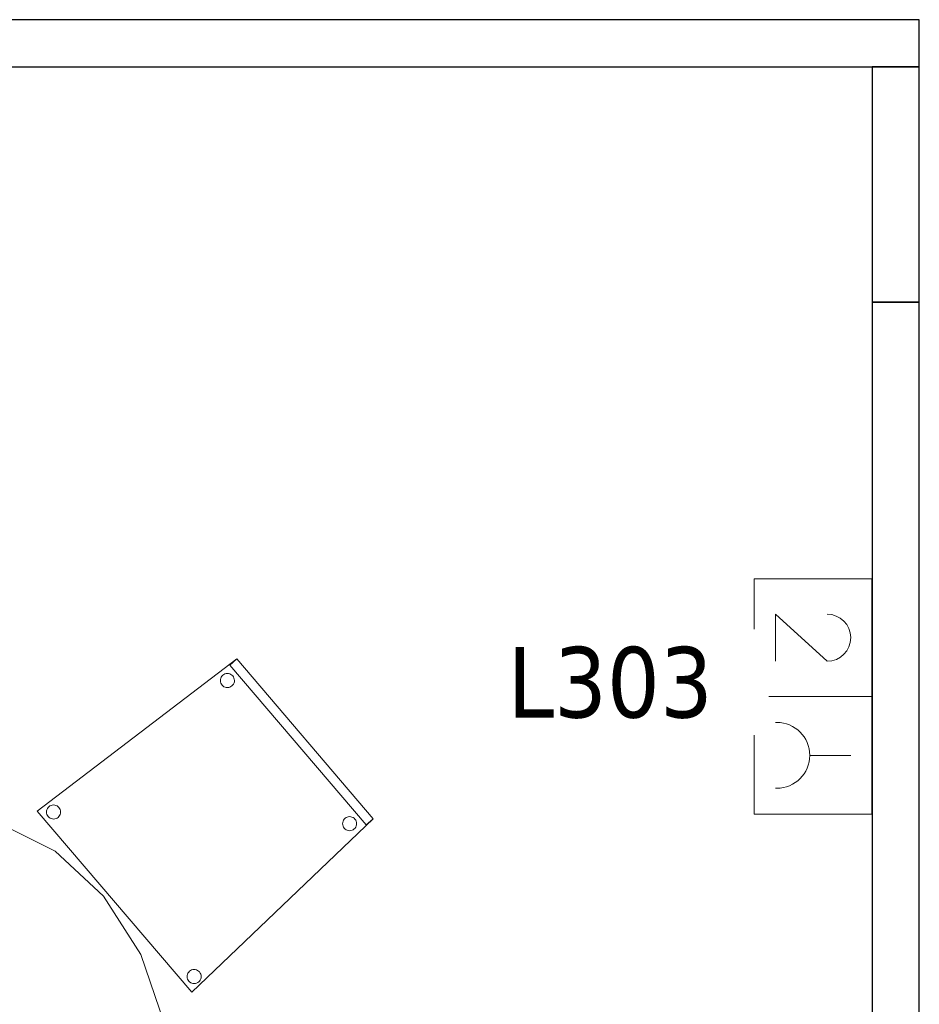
# Model space of a CAD drawing. Header units: metres. Extents: x 397.7 to 427.5, y 12.7 to 28.4.
# Tile 24 of 133: x 409.3 to 411.3, y 15.2 to 17.3. Entities that reach past the tile are written whole.
import ezdxf

# ---------------------------------------------------------------- set-up
doc = ezdxf.new("R2010")
doc.units = ezdxf.units.M
for name, color, linetype, lineweight in [('02_MOBILIARIO', 7, 'Continuous', 18), ('A-DETL-____-MBND', 7, 'Continuous', 18), ('A-DETL-GENF-OTLN', 7, 'Continuous', 18), ('A-WALL-____-MCUT', 7, 'Continuous', 25), ('A-WALL-____-OTLN', 7, 'Continuous', 25), ('E-ELEC-FIXT-IDEN', 7, 'Continuous', 30)]:
    doc.layers.add(name, color=color, linetype=linetype, lineweight=lineweight)
doc.styles.add('Tahoma_3', font='tahoma.ttf', dxfattribs={"height": 0.15})

# ---------------------------------------------------------------- blocks, each defined once
blk = doc.blocks.new('Family - Evans P3-156145-06_ELEC_P3')
at = {"layer": 'A-WALL-____-MCUT', "color": 253, "true_color": 0xaaaaaa}
for p, q in [((0.5, 0.1), (0, 0.1)), ((0, 0.1), (0, 0)), ((0.5, 0), (0.5, 0.1)), ((0, 0), (0.5, 0))]:
    blk.add_line(p, q, dxfattribs=at)
at = {"layer": 'A-WALL-____-OTLN', "color": 253, "true_color": 0xaaaaaa}
for p, q in [((0.5, 0.1), (0, 0.1)), ((0, 0.1), (0, 0)), ((0.5, 0), (0.5, 0.1)), ((0, 0), (0.5, 0))]:
    blk.add_line(p, q, dxfattribs=at)
at = {"layer": 'A-WALL-____-OTLN', "color": 253, "lineweight": 18, "true_color": 0xaaaaaa}
blk.add_line((0, 0), (0.5, 0), dxfattribs=at)
blk = doc.blocks.new('Family - Evans P3-156217-06_ELEC_P3')
at = {"layer": 'A-WALL-____-MCUT', "color": 253, "true_color": 0xaaaaaa}
for p, q in [((3.5556, 0.1), (0, 0.1)), ((0, 0.1), (0, 0)), ((0, 0), (3.5556, 0))]:
    blk.add_line(p, q, dxfattribs=at)
at = {"layer": 'A-WALL-____-OTLN', "color": 253, "true_color": 0xaaaaaa}
for p, q in [((3.5556, 0.1), (0, 0.1)), ((0, 0.1), (0, 0)), ((0, 0), (3.5556, 0))]:
    blk.add_line(p, q, dxfattribs=at)
at = {"layer": 'A-WALL-____-OTLN', "color": 253, "lineweight": 18, "true_color": 0xaaaaaa}
blk.add_line((0, 0), (3.5556, 0), dxfattribs=at)
blk = doc.blocks.new('Family - Mampara P3-156225-06_ELEC_P3')
at = {"layer": 'A-WALL-____-MCUT', "color": 253, "true_color": 0xaaaaaa}
for p, q in [((4.1143, 0.1), (0, 0.1)), ((0, 0.1), (0, 0)), ((0, 0), (4.1143, 0))]:
    blk.add_line(p, q, dxfattribs=at)
at = {"layer": 'A-WALL-____-OTLN', "color": 253, "true_color": 0xaaaaaa}
for p, q in [((6.9366, 0.1), (0, 0.1)), ((0, 0.1), (0, 0)), ((0, 0), (6.9366, 0))]:
    blk.add_line(p, q, dxfattribs=at)
at = {"layer": 'A-WALL-____-OTLN', "color": 253, "lineweight": 18, "true_color": 0xaaaaaa}
blk.add_line((0, 0), (6.9366, 0), dxfattribs=at)
blk = doc.blocks.new('Family - Taula 200X120_P3-156305-06_ELEC_P3')
at = {"layer": 'A-DETL-____-MBND', "color": 253, "true_color": 0xaaaaaa}
for p, q in [((0.368, 1.1795), (0.4965, 1.1999)), ((0.4965, 1.1999), (0.368, 1.1795)), ((0.4965, 1.1999), (1.4896, 1.1999)), ((1.4896, 1.1999), (0.4965, 1.1999)), ((1.4896, 1.1999), (1.6181, 1.1795)), ((1.6181, 1.1795), (1.4896, 1.1999)), ((0.2483, 1.1195), (0.368, 1.1795)), ((0.368, 1.1795), (0.2483, 1.1195)), ((1.6181, 1.1795), (1.7378, 1.1195)), ((1.7378, 1.1195), (1.6181, 1.1795)), ((0.4551, 1.0978), (0.4551, 1.1478)), ((0.4551, 1.1478), (0.4965, 1.1478)), ((0.4965, 1.1478), (0.4551, 1.1478)), ((0.4551, 1.1478), (0.4551, 1.0978)), ((0.4965, 1.1478), (0.4965, 1.0978)), ((0.4965, 1.0978), (0.4965, 1.1478)), ((1.4813, 1.0978), (1.4813, 1.1478)), ((1.4813, 1.1478), (1.5227, 1.1478)), ((1.5227, 1.1478), (1.4813, 1.1478)), ((1.4813, 1.1478), (1.4813, 1.0978)), ((1.5227, 1.1478), (1.5227, 1.0978)), ((1.5227, 1.0978), (1.5227, 1.1478)), ((0.1454, 1.0242), (0.2483, 1.1195)), ((0.2483, 1.1195), (0.1454, 1.0242)), ((1.7378, 1.1195), (1.8407, 1.0242)), ((1.8407, 1.0242), (1.7378, 1.1195)), ((0.4965, 1.0978), (0.4551, 1.0978)), ((0.4551, 1.0978), (0.4965, 1.0978)), ((1.5227, 1.0978), (1.4813, 1.0978)), ((1.4813, 1.0978), (1.5227, 1.0978)), ((0.0665, 0.8999), (0.1454, 1.0242)), ((0.1454, 1.0242), (0.0665, 0.8999)), ((1.8407, 1.0242), (1.9196, 0.8999)), ((1.9196, 0.8999), (1.8407, 1.0242)), ((0.0169, 0.7552), (0.0665, 0.8999)), ((0.0665, 0.8999), (0.0169, 0.7552)), ((1.9196, 0.8999), (1.9692, 0.7552)), ((1.9692, 0.7552), (1.9196, 0.8999)), ((0, 0.5999), (0.0169, 0.7552)), ((0.0169, 0.7552), (0, 0.5999)), ((1.9692, 0.7552), (1.9861, 0.5999)), ((1.9861, 0.5999), (1.9692, 0.7552)), ((0.0169, 0.4447), (0, 0.5999)), ((0, 0.5999), (0.0169, 0.4447)), ((1.9861, 0.5999), (1.9692, 0.4447)), ((1.9692, 0.4447), (1.9861, 0.5999)), ((0.0665, 0.3), (0.0169, 0.4447)), ((0.0169, 0.4447), (0.0665, 0.3)), ((1.9692, 0.4447), (1.9196, 0.3)), ((1.9196, 0.3), (1.9692, 0.4447)), ((0.1454, 0.1757), (0.0665, 0.3)), ((0.0665, 0.3), (0.1454, 0.1757)), ((1.9196, 0.3), (1.8407, 0.1757)), ((1.8407, 0.1757), (1.9196, 0.3)), ((0.2483, 0.0804), (0.1454, 0.1757)), ((0.1454, 0.1757), (0.2483, 0.0804)), ((1.8407, 0.1757), (1.7378, 0.0804)), ((1.7378, 0.0804), (1.8407, 0.1757)), ((0.4551, 0.05), (0.4551, 0.1)), ((0.4551, 0.1), (0.4965, 0.1)), ((0.4965, 0.1), (0.4551, 0.1)), ((0.4551, 0.1), (0.4551, 0.05)), ((0.4965, 0.1), (0.4965, 0.05)), ((0.4965, 0.05), (0.4965, 0.1)), ((1.4813, 0.05), (1.4813, 0.1)), ((1.4813, 0.1), (1.5227, 0.1)), ((1.5227, 0.1), (1.4813, 0.1)), ((1.4813, 0.1), (1.4813, 0.05)), ((1.5227, 0.1), (1.5227, 0.05)), ((1.5227, 0.05), (1.5227, 0.1)), ((0.368, 0.0204), (0.2483, 0.0804)), ((0.2483, 0.0804), (0.368, 0.0204)), ((1.7378, 0.0804), (1.6181, 0.0204)), ((1.6181, 0.0204), (1.7378, 0.0804)), ((0.4965, 0.05), (0.4551, 0.05)), ((0.4551, 0.05), (0.4965, 0.05)), ((1.5227, 0.05), (1.4813, 0.05)), ((1.4813, 0.05), (1.5227, 0.05)), ((0.4965, 0), (0.368, 0.0204)), ((0.368, 0.0204), (0.4965, 0)), ((1.4896, 0), (0.4965, 0)), ((0.4965, 0), (1.4896, 0)), ((1.6181, 0.0204), (1.4896, 0)), ((1.4896, 0), (1.6181, 0.0204))]:
    blk.add_line(p, q, dxfattribs=at)
blk = doc.blocks.new('Family - Cadira confident_P3-156392-06_ELEC_P3')
at = {"layer": 'A-DETL-____-MBND', "color": 253, "true_color": 0xaaaaaa}
for p, q in [((0, 0.3851), (0.4244, 0.7083)), ((0.4244, 0.7083), (0, 0.3851)), ((0.4092, 0.6953), (0.4244, 0.7083)), ((0.4244, 0.7083), (0.4092, 0.6953)), ((0.6993, 0.3558), (0.4092, 0.6953)), ((0.4092, 0.6953), (0.6993, 0.3558)), ((0.4244, 0.7083), (0.7145, 0.3688)), ((0.7145, 0.3688), (0.4244, 0.7083)), ((0.4244, 0.7083), (0.7145, 0.3688)), ((0.7145, 0.3688), (0.4244, 0.7083)), ((0.3902, 0.6673), (0.3913, 0.6697)), ((0.3913, 0.6697), (0.3902, 0.6673)), ((0.3913, 0.6697), (0.3928, 0.6718)), ((0.3928, 0.6718), (0.3913, 0.6697)), ((0.3928, 0.6718), (0.3946, 0.6737)), ((0.3946, 0.6737), (0.3928, 0.6718)), ((0.3946, 0.6737), (0.3967, 0.6752)), ((0.3967, 0.6752), (0.3946, 0.6737)), ((0.3967, 0.6752), (0.3991, 0.6763)), ((0.3991, 0.6763), (0.3967, 0.6752)), ((0.3991, 0.6763), (0.4016, 0.677)), ((0.4016, 0.677), (0.3991, 0.6763)), ((0.4016, 0.677), (0.4042, 0.6773)), ((0.4042, 0.6773), (0.4016, 0.677)), ((0.4042, 0.6773), (0.4068, 0.6771)), ((0.4068, 0.6771), (0.4042, 0.6773)), ((0.4068, 0.6771), (0.4093, 0.6764)), ((0.4093, 0.6764), (0.4068, 0.6771)), ((0.4093, 0.6764), (0.4117, 0.6754)), ((0.4117, 0.6754), (0.4093, 0.6764)), ((0.4117, 0.6754), (0.4138, 0.6739)), ((0.4138, 0.6739), (0.4117, 0.6754)), ((0.4138, 0.6739), (0.4157, 0.6721)), ((0.4157, 0.6721), (0.4138, 0.6739)), ((0.4157, 0.6721), (0.4172, 0.6699)), ((0.4172, 0.6699), (0.4157, 0.6721)), ((0.4172, 0.6699), (0.4183, 0.6676)), ((0.4183, 0.6676), (0.4172, 0.6699)), ((0.3894, 0.6622), (0.3896, 0.6648)), ((0.3896, 0.6648), (0.3894, 0.6622)), ((0.3896, 0.6596), (0.3894, 0.6622)), ((0.3894, 0.6622), (0.3896, 0.6596)), ((0.3896, 0.6648), (0.3902, 0.6673)), ((0.3902, 0.6673), (0.3896, 0.6648)), ((0.3903, 0.6571), (0.3896, 0.6596)), ((0.3896, 0.6596), (0.3903, 0.6571)), ((0.3915, 0.6548), (0.3903, 0.6571)), ((0.3903, 0.6571), (0.3915, 0.6548)), ((0.393, 0.6526), (0.3915, 0.6548)), ((0.3915, 0.6548), (0.393, 0.6526)), ((0.3948, 0.6508), (0.393, 0.6526)), ((0.393, 0.6526), (0.3948, 0.6508)), ((0.397, 0.6493), (0.3948, 0.6508)), ((0.3948, 0.6508), (0.397, 0.6493)), ((0.3993, 0.6483), (0.397, 0.6493)), ((0.397, 0.6493), (0.3993, 0.6483)), ((0.4119, 0.6495), (0.4096, 0.6484)), ((0.4096, 0.6484), (0.4119, 0.6495)), ((0.414, 0.651), (0.4119, 0.6495)), ((0.4119, 0.6495), (0.414, 0.651)), ((0.4159, 0.6529), (0.414, 0.651)), ((0.414, 0.651), (0.4159, 0.6529)), ((0.4173, 0.655), (0.4159, 0.6529)), ((0.4159, 0.6529), (0.4173, 0.655)), ((0.4184, 0.6574), (0.4173, 0.655)), ((0.4173, 0.655), (0.4184, 0.6574)), ((0.4183, 0.6676), (0.419, 0.6651)), ((0.419, 0.6651), (0.4183, 0.6676)), ((0.4191, 0.6599), (0.4184, 0.6574)), ((0.4184, 0.6574), (0.4191, 0.6599)), ((0.419, 0.6651), (0.4193, 0.6625)), ((0.4193, 0.6625), (0.419, 0.6651)), ((0.4193, 0.6625), (0.4191, 0.6599)), ((0.4191, 0.6599), (0.4193, 0.6625)), ((0.4019, 0.6476), (0.3993, 0.6483)), ((0.3993, 0.6483), (0.4019, 0.6476)), ((0.4045, 0.6474), (0.4019, 0.6476)), ((0.4019, 0.6476), (0.4045, 0.6474)), ((0.4071, 0.6477), (0.4045, 0.6474)), ((0.4045, 0.6474), (0.4071, 0.6477)), ((0.4096, 0.6484), (0.4071, 0.6477)), ((0.4071, 0.6477), (0.4096, 0.6484)), ((0.0296, 0.397), (0.0321, 0.3977)), ((0.0321, 0.3977), (0.0296, 0.397)), ((0.0321, 0.3977), (0.0347, 0.3979)), ((0.0347, 0.3979), (0.0321, 0.3977)), ((0.0347, 0.3979), (0.0373, 0.3977)), ((0.0373, 0.3977), (0.0347, 0.3979)), ((0.0373, 0.3977), (0.0398, 0.3971)), ((0.0398, 0.3971), (0.0373, 0.3977)), ((0.329, 0), (0, 0.3851)), ((0, 0.3851), (0.329, 0)), ((0.0199, 0.3828), (0.0201, 0.3854)), ((0.0201, 0.3854), (0.0199, 0.3828)), ((0.0201, 0.3802), (0.0199, 0.3828)), ((0.0199, 0.3828), (0.0201, 0.3802)), ((0.0201, 0.3854), (0.0207, 0.3879)), ((0.0207, 0.3879), (0.0201, 0.3854)), ((0.0208, 0.3777), (0.0201, 0.3802)), ((0.0201, 0.3802), (0.0208, 0.3777)), ((0.0207, 0.3879), (0.0218, 0.3903)), ((0.0218, 0.3903), (0.0207, 0.3879)), ((0.022, 0.3754), (0.0208, 0.3777)), ((0.0208, 0.3777), (0.022, 0.3754)), ((0.0218, 0.3903), (0.0233, 0.3925)), ((0.0233, 0.3925), (0.0218, 0.3903)), ((0.0233, 0.3925), (0.0251, 0.3943)), ((0.0251, 0.3943), (0.0233, 0.3925)), ((0.0251, 0.3943), (0.0272, 0.3958)), ((0.0272, 0.3958), (0.0251, 0.3943)), ((0.0272, 0.3958), (0.0296, 0.397)), ((0.0296, 0.397), (0.0272, 0.3958)), ((0.0398, 0.3971), (0.0422, 0.396)), ((0.0422, 0.396), (0.0398, 0.3971)), ((0.0422, 0.396), (0.0443, 0.3945)), ((0.0443, 0.3945), (0.0422, 0.396)), ((0.0443, 0.3945), (0.0462, 0.3927)), ((0.0462, 0.3927), (0.0443, 0.3945)), ((0.0462, 0.3927), (0.0477, 0.3906)), ((0.0477, 0.3906), (0.0462, 0.3927)), ((0.0477, 0.3906), (0.0488, 0.3882)), ((0.0488, 0.3882), (0.0477, 0.3906)), ((0.0489, 0.378), (0.0478, 0.3756)), ((0.0478, 0.3756), (0.0489, 0.378)), ((0.0488, 0.3882), (0.0495, 0.3857)), ((0.0495, 0.3857), (0.0488, 0.3882)), ((0.0496, 0.3805), (0.0489, 0.378)), ((0.0489, 0.378), (0.0496, 0.3805)), ((0.0495, 0.3857), (0.0498, 0.3831)), ((0.0498, 0.3831), (0.0495, 0.3857)), ((0.0498, 0.3831), (0.0496, 0.3805)), ((0.0496, 0.3805), (0.0498, 0.3831)), ((0.0235, 0.3733), (0.022, 0.3754)), ((0.022, 0.3754), (0.0235, 0.3733)), ((0.0253, 0.3714), (0.0235, 0.3733)), ((0.0235, 0.3733), (0.0253, 0.3714)), ((0.0275, 0.37), (0.0253, 0.3714)), ((0.0253, 0.3714), (0.0275, 0.37)), ((0.0298, 0.3689), (0.0275, 0.37)), ((0.0275, 0.37), (0.0298, 0.3689)), ((0.0324, 0.3682), (0.0298, 0.3689)), ((0.0298, 0.3689), (0.0324, 0.3682)), ((0.035, 0.368), (0.0324, 0.3682)), ((0.0324, 0.3682), (0.035, 0.368)), ((0.0376, 0.3683), (0.035, 0.368)), ((0.035, 0.368), (0.0376, 0.3683)), ((0.0401, 0.369), (0.0376, 0.3683)), ((0.0376, 0.3683), (0.0401, 0.369)), ((0.0424, 0.3701), (0.0401, 0.369)), ((0.0401, 0.369), (0.0424, 0.3701)), ((0.0445, 0.3716), (0.0424, 0.3701)), ((0.0424, 0.3701), (0.0445, 0.3716)), ((0.0464, 0.3735), (0.0445, 0.3716)), ((0.0445, 0.3716), (0.0464, 0.3735)), ((0.0478, 0.3756), (0.0464, 0.3735)), ((0.0464, 0.3735), (0.0478, 0.3756)), ((0.7145, 0.3688), (0.329, 0)), ((0.329, 0), (0.7145, 0.3688)), ((0.6492, 0.3581), (0.6494, 0.3607)), ((0.6494, 0.3607), (0.6492, 0.3581)), ((0.6495, 0.3555), (0.6492, 0.3581)), ((0.6492, 0.3581), (0.6495, 0.3555)), ((0.6494, 0.3607), (0.6501, 0.3632)), ((0.6501, 0.3632), (0.6494, 0.3607)), ((0.6501, 0.3632), (0.6512, 0.3656)), ((0.6512, 0.3656), (0.6501, 0.3632)), ((0.6512, 0.3656), (0.6526, 0.3677)), ((0.6526, 0.3677), (0.6512, 0.3656)), ((0.6526, 0.3677), (0.6545, 0.3696)), ((0.6545, 0.3696), (0.6526, 0.3677)), ((0.6545, 0.3696), (0.6566, 0.3711)), ((0.6566, 0.3711), (0.6545, 0.3696)), ((0.6566, 0.3711), (0.6589, 0.3722)), ((0.6589, 0.3722), (0.6566, 0.3711)), ((0.6589, 0.3722), (0.6614, 0.3729)), ((0.6614, 0.3729), (0.6589, 0.3722)), ((0.6614, 0.3729), (0.664, 0.3732)), ((0.664, 0.3732), (0.6614, 0.3729)), ((0.664, 0.3732), (0.6666, 0.373)), ((0.6666, 0.373), (0.664, 0.3732)), ((0.6666, 0.373), (0.6691, 0.3723)), ((0.6691, 0.3723), (0.6666, 0.373)), ((0.6691, 0.3723), (0.6715, 0.3712)), ((0.6715, 0.3712), (0.6691, 0.3723)), ((0.6715, 0.3712), (0.6737, 0.3698)), ((0.6737, 0.3698), (0.6715, 0.3712)), ((0.6737, 0.3698), (0.6755, 0.368)), ((0.6755, 0.368), (0.6737, 0.3698)), ((0.6755, 0.368), (0.677, 0.3658)), ((0.677, 0.3658), (0.6755, 0.368)), ((0.677, 0.3658), (0.6782, 0.3635)), ((0.6782, 0.3635), (0.677, 0.3658)), ((0.6782, 0.3635), (0.6789, 0.361)), ((0.6789, 0.361), (0.6782, 0.3635)), ((0.6789, 0.3558), (0.6783, 0.3533)), ((0.6783, 0.3533), (0.6789, 0.3558)), ((0.6789, 0.361), (0.6791, 0.3584)), ((0.6791, 0.3584), (0.6789, 0.361)), ((0.6791, 0.3584), (0.6789, 0.3558)), ((0.6789, 0.3558), (0.6791, 0.3584)), ((0.7145, 0.3688), (0.6993, 0.3558)), ((0.6993, 0.3558), (0.7145, 0.3688)), ((0.6502, 0.353), (0.6495, 0.3555)), ((0.6495, 0.3555), (0.6502, 0.353)), ((0.6513, 0.3506), (0.6502, 0.353)), ((0.6502, 0.353), (0.6513, 0.3506)), ((0.6528, 0.3485), (0.6513, 0.3506)), ((0.6513, 0.3506), (0.6528, 0.3485)), ((0.6547, 0.3467), (0.6528, 0.3485)), ((0.6528, 0.3485), (0.6547, 0.3467)), ((0.6568, 0.3452), (0.6547, 0.3467)), ((0.6547, 0.3467), (0.6568, 0.3452)), ((0.6592, 0.3442), (0.6568, 0.3452)), ((0.6568, 0.3452), (0.6592, 0.3442)), ((0.6617, 0.3435), (0.6592, 0.3442)), ((0.6592, 0.3442), (0.6617, 0.3435)), ((0.6643, 0.3433), (0.6617, 0.3435)), ((0.6617, 0.3435), (0.6643, 0.3433)), ((0.6669, 0.3436), (0.6643, 0.3433)), ((0.6643, 0.3433), (0.6669, 0.3436)), ((0.6694, 0.3443), (0.6669, 0.3436)), ((0.6669, 0.3436), (0.6694, 0.3443)), ((0.6718, 0.3454), (0.6694, 0.3443)), ((0.6694, 0.3443), (0.6718, 0.3454)), ((0.6739, 0.3469), (0.6718, 0.3454)), ((0.6718, 0.3454), (0.6739, 0.3469)), ((0.6757, 0.3487), (0.6739, 0.3469)), ((0.6739, 0.3469), (0.6757, 0.3487)), ((0.6772, 0.3509), (0.6757, 0.3487)), ((0.6757, 0.3487), (0.6772, 0.3509)), ((0.6783, 0.3533), (0.6772, 0.3509)), ((0.6772, 0.3509), (0.6783, 0.3533)), ((0.3206, 0.0406), (0.3221, 0.0427)), ((0.3221, 0.0427), (0.3206, 0.0406)), ((0.3221, 0.0427), (0.3239, 0.0446)), ((0.3239, 0.0446), (0.3221, 0.0427)), ((0.3239, 0.0446), (0.326, 0.0461)), ((0.326, 0.0461), (0.3239, 0.0446)), ((0.326, 0.0461), (0.3284, 0.0472)), ((0.3284, 0.0472), (0.326, 0.0461)), ((0.3284, 0.0472), (0.3309, 0.0479)), ((0.3309, 0.0479), (0.3284, 0.0472)), ((0.3309, 0.0479), (0.3335, 0.0482)), ((0.3335, 0.0482), (0.3309, 0.0479)), ((0.3335, 0.0482), (0.3361, 0.048)), ((0.3361, 0.048), (0.3335, 0.0482)), ((0.3361, 0.048), (0.3386, 0.0473)), ((0.3386, 0.0473), (0.3361, 0.048)), ((0.3386, 0.0473), (0.341, 0.0463)), ((0.341, 0.0463), (0.3386, 0.0473)), ((0.341, 0.0463), (0.3431, 0.0448)), ((0.3431, 0.0448), (0.341, 0.0463)), ((0.3431, 0.0448), (0.345, 0.043)), ((0.345, 0.043), (0.3431, 0.0448)), ((0.345, 0.043), (0.3465, 0.0408)), ((0.3465, 0.0408), (0.345, 0.043)), ((0.3187, 0.0331), (0.3189, 0.0357)), ((0.3189, 0.0357), (0.3187, 0.0331)), ((0.319, 0.0305), (0.3187, 0.0331)), ((0.3187, 0.0331), (0.319, 0.0305)), ((0.3189, 0.0357), (0.3196, 0.0382)), ((0.3196, 0.0382), (0.3189, 0.0357)), ((0.3197, 0.028), (0.319, 0.0305)), ((0.319, 0.0305), (0.3197, 0.028)), ((0.3196, 0.0382), (0.3206, 0.0406)), ((0.3206, 0.0406), (0.3196, 0.0382)), ((0.3208, 0.0257), (0.3197, 0.028)), ((0.3197, 0.028), (0.3208, 0.0257)), ((0.3223, 0.0235), (0.3208, 0.0257)), ((0.3208, 0.0257), (0.3223, 0.0235)), ((0.3241, 0.0217), (0.3223, 0.0235)), ((0.3223, 0.0235), (0.3241, 0.0217)), ((0.3263, 0.0202), (0.3241, 0.0217)), ((0.3241, 0.0217), (0.3263, 0.0202)), ((0.3434, 0.0219), (0.3412, 0.0204)), ((0.3412, 0.0204), (0.3434, 0.0219)), ((0.3452, 0.0238), (0.3434, 0.0219)), ((0.3434, 0.0219), (0.3452, 0.0238)), ((0.3466, 0.0259), (0.3452, 0.0238)), ((0.3452, 0.0238), (0.3466, 0.0259)), ((0.3465, 0.0408), (0.3476, 0.0385)), ((0.3476, 0.0385), (0.3465, 0.0408)), ((0.3477, 0.0283), (0.3466, 0.0259)), ((0.3466, 0.0259), (0.3477, 0.0283)), ((0.3476, 0.0385), (0.3483, 0.036)), ((0.3483, 0.036), (0.3476, 0.0385)), ((0.3484, 0.0308), (0.3477, 0.0283)), ((0.3477, 0.0283), (0.3484, 0.0308)), ((0.3483, 0.036), (0.3486, 0.0334)), ((0.3486, 0.0334), (0.3483, 0.036)), ((0.3486, 0.0334), (0.3484, 0.0308)), ((0.3484, 0.0308), (0.3486, 0.0334)), ((0.3287, 0.0192), (0.3263, 0.0202)), ((0.3263, 0.0202), (0.3287, 0.0192)), ((0.3312, 0.0185), (0.3287, 0.0192)), ((0.3287, 0.0192), (0.3312, 0.0185)), ((0.3338, 0.0183), (0.3312, 0.0185)), ((0.3312, 0.0185), (0.3338, 0.0183)), ((0.3364, 0.0186), (0.3338, 0.0183)), ((0.3338, 0.0183), (0.3364, 0.0186)), ((0.3389, 0.0193), (0.3364, 0.0186)), ((0.3364, 0.0186), (0.3389, 0.0193)), ((0.3412, 0.0204), (0.3389, 0.0193)), ((0.3389, 0.0193), (0.3412, 0.0204))]:
    blk.add_line(p, q, dxfattribs=at)
blk = doc.blocks.new('LONDR55-XX_ZZ-ARQ-CAA-M3D-Londres55_ifc-1-06_ELEC_P3')
at = {"layer": '02_MOBILIARIO', "color": 253, "lineweight": 18, "true_color": 0xaaaaaa}
for name, p in [('Family - Cadira confident_P3-156392-06_ELEC_P3', (409.3786, 15.1994)), ('Family - Taula 200X120_P3-156305-06_ELEC_P3', (407.6792, 14.3793))]:
    blk.add_blockref(name, p, dxfattribs=at)
at = {"layer": 'A-WALL-____-OTLN', "color": 253, "lineweight": 18, "true_color": 0xaaaaaa}
for name, p, rotation in [('Family - Mampara P3-156225-06_ELEC_P3', (411.2536, 17.2662), 180), ('Family - Evans P3-156145-06_ELEC_P3', (411.1536, 17.1662), 270), ('Family - Evans P3-156217-06_ELEC_P3', (411.1536, 16.6662), 270)]:
    blk.add_blockref(name, p, dxfattribs=dict(at, rotation=rotation))
blk = doc.blocks.new('ZYR_05_02_02 Presa Doble - 01 Toma Doble-887716-06_ELEC_P3')
at = {"layer": 'A-DETL-GENF-OTLN', "color": 180, "true_color": 0x3c0aff}
for p, q in [((-0.7436, 0), (-0.2436, 0)), ((-0.7436, -0.25), (-0.7436, 0)), ((-0.4936, 0), (-0.4936, -0.25)), ((-0.2436, 0), (-0.2436, -0.25)), ((-0.3686, -0.045), (-0.3686, -0.132)), ((-0.5686, -0.0948), (-0.6686, -0.205)), ((-0.6686, -0.205), (-0.5688, -0.205)), ((-0.4386, -0.205), (-0.4386, -0.202)), ((-0.2986, -0.205), (-0.2986, -0.202)), ((-0.2436, -0.25), (-0.7436, -0.25))]:
    blk.add_line(p, q, dxfattribs=at)
for centre, radius, start in [((-0.6186, -0.095), 0.05, 0.1854), ((-0.3686, -0.202), 0.07, 360)]:
    blk.add_arc(centre, radius, start, 180, dxfattribs=at)

msp = doc.modelspace()

# ---------------------------------------------------------------- block references
at = {"lineweight": 5}
msp.add_blockref('LONDR55-XX_ZZ-ARQ-CAA-M3D-Londres55_ifc-1-06_ELEC_P3', (0, 0), dxfattribs=at)
at = {"layer": 'A-DETL-GENF-OTLN', "color": 180, "true_color": 0x3c0aff, "rotation": 270.000000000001}
msp.add_blockref('ZYR_05_02_02 Presa Doble - 01 Toma Doble-887716-06_ELEC_P3', (411.1528, 15.3342), dxfattribs=at)

# ---------------------------------------------------------------- next in the draw order: texts
at = {"layer": 'E-ELEC-FIXT-IDEN', "insert": (410.3785, 15.9332), "char_height": 0.15, "width": 0.517088, "attachment_point": 1, "style": 'Tahoma_3', "bg_fill": 3, "box_fill_scale": 1.25, "bg_fill_color": 256, "bg_fill_true_color": 13158600, "bg_fill_transparency": 0}
msp.add_mtext('L303', dxfattribs=at)

doc.saveas('drawing.dxf')
